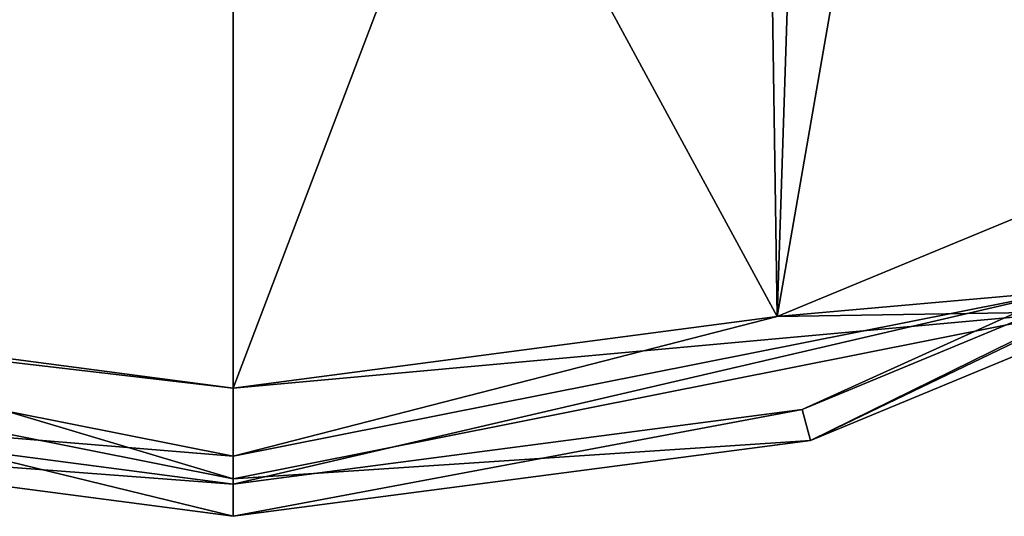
# Model space of a CAD drawing. Header units: millimetres. Extents: x -110 to 163, y -50 to 19.
# Tile 5 of 256: x -78 to -63, y -50 to -42. Entities that reach past the tile are written whole.
import ezdxf

# ---------------------------------------------------------------- set-up
doc = ezdxf.new("R2010")
doc.units = ezdxf.units.MM
doc.header["$LTSCALE"] = 65.185185
for name, color, linetype in [('6021', 7, 'CONTINUOUS'), ('6022', 7, 'CONTINUOUS'), ('6023', 7, 'CONTINUOUS'), ('6024', 7, 'CONTINUOUS'), ('6025', 7, 'CONTINUOUS'), ('6026', 7, 'CONTINUOUS'), ('6030', 7, 'CONTINUOUS'), ('6031', 7, 'CONTINUOUS'), ('6032', 7, 'CONTINUOUS'), ('6033', 7, 'CONTINUOUS'), ('6034', 7, 'CONTINUOUS')]:
    doc.layers.add(name, color=color, linetype=linetype)

msp = doc.modelspace()

# ---------------------------------------------------------------- linework, layer by layer
at = {"layer": '6021', "linetype": 'CONTINUOUS'}
for points in [[(-75, -49.464, -52.086), (-83.476, -46.934, -51.5), (-88.074, -46.864, -52.086), (-75, -49.464, -52.086)], [(-75, -49.464, -52.086), (-88.074, -46.864, -52.086), (-75, -50.05, -53.5), (-75, -49.464, -52.086)], [(-75, -50.05, -53.5), (-88.074, -46.864, -52.086), (-83.994, -48.866, -53.5), (-75, -50.05, -53.5)], [(-75, -48.05, -51.5), (-83.476, -46.934, -51.5), (-75, -49.464, -52.086), (-75, -48.05, -51.5)]]:
    msp.add_3dface(points, dxfattribs=at)
at = {"layer": '6022', "linetype": 'CONTINUOUS'}
for points in [[(-75, -50.05, -53.5), (-83.994, -48.866, -53.5), (-75, -50.05, -76.5), (-75, -50.05, -53.5)], [(-75, -50.05, -76.5), (-83.994, -48.866, -53.5), (-83.994, -48.866, -76.5), (-75, -50.05, -76.5)]]:
    msp.add_3dface(points, dxfattribs=at)
at = {"layer": '6023', "linetype": 'CONTINUOUS'}
for points in [[(-57.875, -44.961, -76.5), (-66.006, -48.866, -76.5), (-66.135, -48.383, -76.5), (-57.875, -44.961, -76.5)], [(-57.625, -45.394, -76.5), (-66.006, -48.866, -76.5), (-57.875, -44.961, -76.5), (-57.625, -45.394, -76.5)], [(-75, -49.55, -76.5), (-83.994, -48.866, -76.5), (-83.865, -48.383, -76.5), (-75, -49.55, -76.5)], [(-66.006, -48.866, -76.5), (-75, -50.05, -76.5), (-66.135, -48.383, -76.5), (-66.006, -48.866, -76.5)], [(-66.135, -48.383, -76.5), (-75, -50.05, -76.5), (-75, -49.55, -76.5), (-66.135, -48.383, -76.5)], [(-75, -50.05, -76.5), (-83.994, -48.866, -76.5), (-75, -49.55, -76.5), (-75, -50.05, -76.5)]]:
    msp.add_3dface(points, dxfattribs=at)
at = {"layer": '6024', "linetype": 'CONTINUOUS'}
for points in [[(-75, -49.55, -76.5), (-83.865, -48.383, -76.5), (-75, -49.55, -53.5), (-75, -49.55, -76.5)], [(-75, -49.55, -53.5), (-83.865, -48.383, -76.5), (-83.865, -48.383, -53.5), (-75, -49.55, -53.5)]]:
    msp.add_3dface(points, dxfattribs=at)
at = {"layer": '6025', "linetype": 'CONTINUOUS'}
for points in [[(-75, -49.111, -52.439), (-83.865, -48.383, -53.5), (-87.939, -46.537, -52.439), (-75, -49.111, -52.439)], [(-75, -49.111, -52.439), (-87.939, -46.537, -52.439), (-75, -48.05, -52), (-75, -49.111, -52.439)], [(-75, -48.05, -52), (-87.939, -46.537, -52.439), (-83.476, -46.934, -52), (-75, -48.05, -52)], [(-75, -49.55, -53.5), (-83.865, -48.383, -53.5), (-75, -49.111, -52.439), (-75, -49.55, -53.5)]]:
    msp.add_3dface(points, dxfattribs=at)
at = {"layer": '6026', "linetype": 'CONTINUOUS'}
for points in [[(-61.78, -19.596, -52), (-66.524, -46.934, -52), (-66.83, -26.546, -52), (-61.78, -19.596, -52)], [(-58.625, -43.663, -52), (-66.524, -46.934, -52), (-61.78, -19.596, -52), (-58.625, -43.663, -52)], [(-75, -29.2, -52), (-83.476, -46.934, -52), (-83.17, -26.546, -52), (-75, -29.2, -52)], [(-66.524, -46.934, -52), (-75, -48.05, -52), (-66.83, -26.546, -52), (-66.524, -46.934, -52)], [(-66.83, -26.546, -52), (-75, -48.05, -52), (-75, -29.2, -52), (-66.83, -26.546, -52)], [(-75, -48.05, -52), (-83.476, -46.934, -52), (-75, -29.2, -52), (-75, -48.05, -52)]]:
    msp.add_3dface(points, dxfattribs=at)
at = {"layer": '6030', "linetype": 'CONTINUOUS'}
for points in [[(-60.05, -21.001, -51.5), (-65.923, -28.476, -51.5), (-58.625, -43.663, -51.5), (-60.05, -21.001, -51.5)], [(-75, -31.3, -51.5), (-84.077, -28.476, -51.5), (-83.476, -46.934, -51.5), (-75, -31.3, -51.5)], [(-65.923, -28.476, -51.5), (-75, -31.3, -51.5), (-66.524, -46.934, -51.5), (-65.923, -28.476, -51.5)], [(-58.625, -43.663, -51.5), (-65.923, -28.476, -51.5), (-66.524, -46.934, -51.5), (-58.625, -43.663, -51.5)], [(-75, -31.3, -51.5), (-83.476, -46.934, -51.5), (-75, -48.05, -51.5), (-75, -31.3, -51.5)], [(-75, -31.3, -51.5), (-75, -48.05, -51.5), (-66.524, -46.934, -51.5), (-75, -31.3, -51.5)]]:
    msp.add_3dface(points, dxfattribs=at)
at = {"layer": '6031', "linetype": 'CONTINUOUS'}
for points in [[(-58.625, -43.663, -51.5), (-66.524, -46.934, -51.5), (-61.926, -46.864, -52.086), (-58.625, -43.663, -51.5)], [(-57.625, -45.394, -53.5), (-61.926, -46.864, -52.086), (-66.006, -48.866, -53.5), (-57.625, -45.394, -53.5)], [(-75, -48.05, -51.5), (-75, -49.464, -52.086), (-61.926, -46.864, -52.086), (-75, -48.05, -51.5)], [(-66.524, -46.934, -51.5), (-75, -48.05, -51.5), (-61.926, -46.864, -52.086), (-66.524, -46.934, -51.5)], [(-61.926, -46.864, -52.086), (-75, -49.464, -52.086), (-66.006, -48.866, -53.5), (-61.926, -46.864, -52.086)], [(-75, -49.464, -52.086), (-75, -50.05, -53.5), (-66.006, -48.866, -53.5), (-75, -49.464, -52.086)]]:
    msp.add_3dface(points, dxfattribs=at)
at = {"layer": '6032', "linetype": 'CONTINUOUS'}
for points in [[(-66.006, -48.866, -76.5), (-57.625, -45.394, -76.5), (-66.006, -48.866, -53.5), (-66.006, -48.866, -76.5)], [(-57.625, -45.394, -76.5), (-57.625, -45.394, -53.5), (-66.006, -48.866, -53.5), (-57.625, -45.394, -76.5)], [(-75, -50.05, -53.5), (-75, -50.05, -76.5), (-66.006, -48.866, -76.5), (-75, -50.05, -53.5)], [(-75, -50.05, -53.5), (-66.006, -48.866, -76.5), (-66.006, -48.866, -53.5), (-75, -50.05, -53.5)]]:
    msp.add_3dface(points, dxfattribs=at)
at = {"layer": '6033', "linetype": 'CONTINUOUS'}
for points in [[(-57.875, -44.961, -76.5), (-66.135, -48.383, -76.5), (-57.875, -44.961, -53.5), (-57.875, -44.961, -76.5)], [(-57.875, -44.961, -53.5), (-66.135, -48.383, -76.5), (-66.135, -48.383, -53.5), (-57.875, -44.961, -53.5)], [(-66.135, -48.383, -76.5), (-75, -49.55, -76.5), (-66.135, -48.383, -53.5), (-66.135, -48.383, -76.5)], [(-75, -49.55, -76.5), (-75, -49.55, -53.5), (-66.135, -48.383, -53.5), (-75, -49.55, -76.5)]]:
    msp.add_3dface(points, dxfattribs=at)
at = {"layer": '6034', "linetype": 'CONTINUOUS'}
for points in [[(-66.524, -46.934, -52), (-58.625, -43.663, -52), (-62.061, -46.537, -52.439), (-66.524, -46.934, -52)], [(-57.875, -44.961, -53.5), (-66.135, -48.383, -53.5), (-62.061, -46.537, -52.439), (-57.875, -44.961, -53.5)], [(-75, -49.55, -53.5), (-75, -49.111, -52.439), (-62.061, -46.537, -52.439), (-75, -49.55, -53.5)], [(-66.135, -48.383, -53.5), (-75, -49.55, -53.5), (-62.061, -46.537, -52.439), (-66.135, -48.383, -53.5)], [(-75, -49.111, -52.439), (-66.524, -46.934, -52), (-62.061, -46.537, -52.439), (-75, -49.111, -52.439)], [(-75, -49.111, -52.439), (-75, -48.05, -52), (-66.524, -46.934, -52), (-75, -49.111, -52.439)]]:
    msp.add_3dface(points, dxfattribs=at)

doc.saveas('drawing.dxf')
